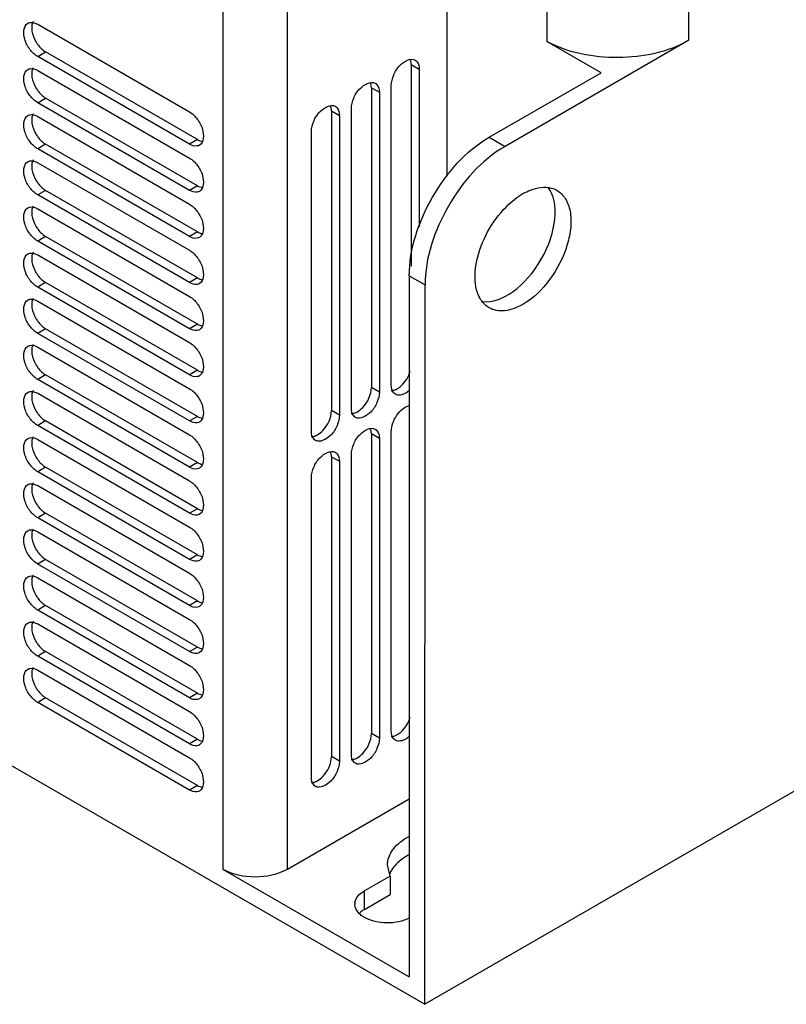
# Model space of a CAD drawing. Header units: millimetres. Extents: x 152 to 1180, y 480 to 1380.
# Tile 2 of 22: x 293 to 428, y 480 to 655. Entities that reach past the tile are written whole.
import ezdxf

# ---------------------------------------------------------------- set-up
doc = ezdxf.new("R2010")
doc.units = ezdxf.units.MM
doc.header["$LTSCALE"] = 120.98314
doc.layers.get('0').update_dxf_attribs({"linetype": 'CONTINUOUS'})

msp = doc.modelspace()

# ---------------------------------------------------------------- linework, layer by layer
at = {"color": 7, "linetype": 'CONTINUOUS'}
for p, q in [((965.43, 827.4), (364.38, 480.39)), ((368.34, 626.98), (368.34, 780.1)), ((411.08, 651.02), (411.11, 770.04)), ((328.67, 504.27), (328.74, 765.4)), ((340.05, 504.23), (340.06, 765.19)), ((295.86, 653.86), (322.73, 638.34)), ((411.08, 651.02), (378.56, 632.24)), ((395.57, 645.29), (385.97, 650.83)), ((295.86, 648.14), (297.27, 648.96)), ((324.14, 633.44), (297.27, 648.96)), ((322.73, 632.63), (295.86, 648.14)), ((361.98, 646.72), (363.39, 645.9)), ((361.98, 646.72), (361.98, 611.07)), ((295.86, 645.69), (322.73, 630.18)), ((363.39, 645.9), (363.39, 617.99)), ((375.77, 633.86), (395.57, 645.29)), ((354.91, 642.63), (356.32, 641.82)), ((354.91, 642.63), (354.91, 589.56)), ((356.32, 641.82), (356.32, 588.74)), ((358.44, 589.97), (358.44, 643.04)), ((295.86, 639.98), (297.27, 640.79)), ((322.73, 624.46), (295.86, 639.98)), ((324.14, 625.28), (297.27, 640.79)), ((347.84, 638.55), (349.25, 637.73)), ((347.84, 638.55), (347.84, 585.48)), ((351.37, 585.89), (351.37, 638.96)), ((295.86, 637.53), (322.73, 622.01)), ((349.25, 637.73), (349.25, 584.66)), ((344.3, 581.8), (344.3, 634.88)), ((324.14, 633.44), (322.73, 632.63)), ((375.77, 633.86), (378.56, 632.24)), ((297.27, 632.63), (295.86, 631.81)), ((322.73, 616.3), (295.86, 631.81)), ((324.14, 617.11), (297.27, 632.63)), ((295.86, 629.36), (322.73, 613.85)), ((297.27, 624.46), (295.86, 623.65)), ((324.14, 608.95), (297.27, 624.46)), ((324.14, 625.28), (322.73, 624.46)), ((322.73, 608.13), (295.86, 623.65)), ((295.86, 621.2), (322.73, 605.68)), ((324.14, 617.11), (322.73, 616.3)), ((297.27, 616.3), (295.86, 615.48)), ((322.73, 599.97), (295.86, 615.48)), ((324.14, 600.78), (297.27, 616.3)), ((295.86, 613.03), (322.73, 597.52)), ((324.14, 608.95), (322.73, 608.13)), ((361.62, 609.36), (364.41, 607.75)), ((361.62, 609.36), (361.62, 485.25)), ((297.27, 608.13), (295.86, 607.32)), ((322.73, 591.8), (295.86, 607.32)), ((324.14, 592.62), (297.27, 608.13)), ((364.38, 480.39), (364.41, 607.75)), ((295.86, 604.87), (322.73, 589.35)), ((152.24, 602.86), (364.38, 480.39)), ((297.27, 599.97), (295.86, 599.15)), ((324.14, 584.45), (297.27, 599.97)), ((324.14, 600.78), (322.73, 599.97)), ((322.73, 583.64), (295.86, 599.15)), ((295.86, 596.7), (322.73, 581.19)), ((324.14, 592.62), (322.73, 591.8)), ((297.27, 591.8), (295.86, 590.99)), ((322.73, 575.47), (295.86, 590.99)), ((324.14, 576.29), (297.27, 591.8)), ((356.32, 588.74), (354.91, 589.56)), ((295.86, 588.54), (322.73, 573.02)), ((324.14, 584.45), (322.73, 583.64)), ((349.25, 584.66), (347.84, 585.48)), ((297.27, 583.64), (295.86, 582.82)), ((322.73, 567.31), (295.86, 582.82)), ((324.14, 568.12), (297.27, 583.64)), ((295.86, 580.37), (322.73, 564.86)), ((354.91, 581.4), (356.32, 580.58)), ((354.91, 581.4), (354.91, 528.32)), ((356.32, 580.58), (356.32, 527.51)), ((358.44, 528.73), (358.44, 581.8)), ((347.84, 577.31), (349.25, 576.5)), ((347.84, 577.31), (347.84, 524.24)), ((351.37, 524.65), (351.37, 577.72)), ((297.27, 575.47), (295.86, 574.65)), ((324.14, 559.96), (297.27, 575.47)), ((324.14, 576.29), (322.73, 575.47)), ((349.25, 576.5), (349.25, 523.42)), ((322.73, 559.14), (295.86, 574.65)), ((344.3, 520.57), (344.3, 573.64)), ((295.86, 572.21), (322.73, 556.69)), ((297.27, 567.31), (295.86, 566.49)), ((322.73, 550.98), (295.86, 566.49)), ((324.14, 551.79), (297.27, 567.31)), ((324.14, 568.12), (322.73, 567.31)), ((295.86, 564.04), (322.73, 548.53)), ((324.14, 559.96), (322.73, 559.14)), ((297.27, 559.14), (295.86, 558.32)), ((322.73, 542.81), (295.86, 558.32)), ((324.14, 543.63), (297.27, 559.14)), ((295.86, 555.87), (322.73, 540.36)), ((297.27, 550.98), (295.86, 550.16)), ((324.14, 535.46), (297.27, 550.98)), ((324.14, 551.79), (322.73, 550.98)), ((322.73, 534.65), (295.86, 550.16)), ((295.86, 547.71), (322.73, 532.2)), ((297.27, 542.81), (295.86, 541.99)), ((324.14, 527.3), (297.27, 542.81)), ((324.14, 543.63), (322.73, 542.81)), ((322.73, 526.48), (295.86, 541.99)), ((295.86, 539.54), (322.73, 524.03)), ((324.14, 535.46), (322.73, 534.65)), ((297.27, 534.65), (295.86, 533.83)), ((322.73, 518.32), (295.86, 533.83)), ((324.14, 519.13), (297.27, 534.65)), ((356.32, 527.51), (354.91, 528.32)), ((324.14, 527.3), (322.73, 526.48)), ((349.25, 523.42), (347.84, 524.24)), ((324.14, 519.13), (322.73, 518.32)), ((361.62, 516.68), (340.05, 504.23)), ((328.67, 504.27), (361.62, 485.25)), ((358.24, 503.1), (357.76, 505.05)), ((358.24, 503.1), (353.67, 500.46)), ((358.24, 503.1), (358.24, 499.83)), ((353.67, 497.19), (353.67, 500.46)), ((353.67, 497.19), (358.24, 499.83))]:
    msp.add_line(p, q, dxfattribs=at)
for centre, radius, start, end in [((367.02, 496.73), 11.5, 118.4051, 119.9925), ((353.9, 498.11), 1.91, 174.1437, 180.0183), ((356.22, 492.78), 5.09, 119.9814, 123.0479), ((356.25, 500.23), 5.15, 236.9031, 240.2188)]:
    msp.add_arc(centre, radius, start, end, dxfattribs=at)
msp.add_ellipse((378.95, 615.69), major_axis=(6, 10.39), ratio=0.577352, start_param=3.387502, end_param=6.047132, dxfattribs=at)
for points in [[(385.83, 770.93), (385.93, 730.89), (385.94, 690.86), (385.97, 650.83)], [(294.84, 653.74), (294.81, 653.58), (294.8, 653.41), (294.8, 653.24)], [(295.04, 654.34), (294.94, 654.16), (294.88, 653.95), (294.84, 653.74)], [(361.98, 646.72), (361.98, 647.01), (361.94, 647.32), (361.83, 647.6)], [(294.84, 645.58), (294.81, 645.41), (294.8, 645.25), (294.8, 645.08)], [(295.04, 646.17), (294.94, 645.99), (294.88, 645.78), (294.84, 645.58)], [(354.91, 642.63), (354.91, 642.93), (354.87, 643.23), (354.76, 643.51)], [(295.04, 638.01), (294.94, 637.83), (294.88, 637.62), (294.84, 637.41)], [(347.84, 638.55), (347.84, 638.85), (347.8, 639.15), (347.69, 639.43)], [(294.84, 637.41), (294.81, 637.25), (294.8, 637.08), (294.8, 636.91)], [(324.14, 633.44), (324.4, 633.3), (324.69, 633.18), (324.98, 633.13)], [(294.84, 629.25), (294.81, 629.08), (294.8, 628.92), (294.8, 628.75)], [(295.04, 629.84), (294.94, 629.66), (294.88, 629.45), (294.84, 629.25)], [(324.14, 625.28), (324.4, 625.13), (324.69, 625.01), (324.98, 624.97)], [(386.75, 624.88), (387.09, 624.79), (387.43, 624.65), (387.74, 624.47)], [(294.84, 621.08), (294.81, 620.92), (294.8, 620.75), (294.8, 620.58)], [(295.04, 621.68), (294.94, 621.5), (294.88, 621.29), (294.84, 621.08)], [(324.14, 617.11), (324.4, 616.97), (324.68, 616.85), (324.97, 616.8)], [(295.04, 613.51), (294.94, 613.33), (294.88, 613.12), (294.84, 612.92)], [(294.84, 612.92), (294.81, 612.75), (294.8, 612.59), (294.8, 612.42)], [(324.14, 608.95), (324.4, 608.8), (324.69, 608.68), (324.98, 608.64)], [(295.04, 605.35), (294.94, 605.16), (294.88, 604.96), (294.84, 604.75)], [(294.84, 604.75), (294.81, 604.59), (294.8, 604.42), (294.8, 604.25)], [(324.14, 600.78), (324.4, 600.64), (324.68, 600.52), (324.98, 600.47)], [(294.84, 596.59), (294.81, 596.42), (294.8, 596.26), (294.8, 596.09)], [(295.04, 597.18), (294.94, 597), (294.88, 596.79), (294.84, 596.59)], [(324.14, 592.62), (324.4, 592.47), (324.68, 592.35), (324.97, 592.31)], [(358.43, 589.02), (358.64, 589.02), (358.85, 589.07), (359.05, 589.14)], [(359.05, 589.14), (359.21, 589.2), (359.36, 589.27), (359.5, 589.36)], [(294.84, 588.42), (294.81, 588.26), (294.8, 588.09), (294.8, 587.92)], [(295.04, 589.02), (294.94, 588.83), (294.88, 588.63), (294.84, 588.42)], [(324.14, 584.45), (324.4, 584.3), (324.68, 584.19), (324.98, 584.14)], [(351.36, 584.94), (351.57, 584.94), (351.78, 584.99), (351.98, 585.06)], [(351.98, 585.06), (352.14, 585.12), (352.29, 585.19), (352.43, 585.27)], [(354.91, 581.4), (354.91, 581.69), (354.87, 582), (354.76, 582.28)], [(295.04, 580.85), (294.94, 580.67), (294.88, 580.46), (294.84, 580.26)], [(344.29, 580.85), (344.5, 580.86), (344.71, 580.91), (344.91, 580.98)], [(344.91, 580.98), (345.07, 581.04), (345.22, 581.11), (345.36, 581.19)], [(294.84, 580.26), (294.81, 580.09), (294.8, 579.92), (294.8, 579.76)], [(347.84, 577.31), (347.84, 577.61), (347.8, 577.91), (347.69, 578.19)], [(324.14, 576.29), (324.4, 576.14), (324.68, 576.02), (324.98, 575.97)], [(294.84, 572.09), (294.81, 571.93), (294.8, 571.76), (294.8, 571.59)], [(295.04, 572.69), (294.94, 572.5), (294.88, 572.3), (294.84, 572.09)], [(324.14, 568.12), (324.4, 567.97), (324.68, 567.86), (324.98, 567.81)], [(294.84, 563.93), (294.81, 563.76), (294.8, 563.59), (294.8, 563.43)], [(295.04, 564.52), (294.94, 564.34), (294.88, 564.13), (294.84, 563.93)], [(324.14, 559.96), (324.4, 559.81), (324.68, 559.69), (324.98, 559.64)], [(295.04, 556.36), (294.94, 556.17), (294.88, 555.97), (294.84, 555.76)], [(294.84, 555.76), (294.81, 555.6), (294.8, 555.43), (294.8, 555.26)], [(324.14, 551.79), (324.4, 551.64), (324.68, 551.53), (324.98, 551.48)], [(294.84, 547.6), (294.81, 547.43), (294.8, 547.26), (294.8, 547.1)], [(295.04, 548.19), (294.94, 548.01), (294.88, 547.8), (294.84, 547.6)], [(324.14, 543.63), (324.4, 543.48), (324.68, 543.36), (324.98, 543.31)], [(294.84, 539.43), (294.81, 539.27), (294.8, 539.1), (294.8, 538.93)], [(295.04, 540.03), (294.94, 539.84), (294.88, 539.64), (294.84, 539.43)], [(324.14, 535.46), (324.4, 535.31), (324.68, 535.2), (324.98, 535.15)], [(359.05, 527.91), (359.21, 527.96), (359.36, 528.04), (359.5, 528.12)], [(324.14, 527.3), (324.4, 527.15), (324.68, 527.03), (324.98, 526.98)], [(358.43, 527.78), (358.64, 527.79), (358.85, 527.83), (359.05, 527.91)], [(351.36, 523.7), (351.57, 523.7), (351.78, 523.75), (351.98, 523.82)], [(351.98, 523.82), (352.14, 523.88), (352.29, 523.95), (352.43, 524.04)], [(344.29, 519.62), (344.5, 519.62), (344.71, 519.67), (344.91, 519.74)], [(344.91, 519.74), (345.07, 519.8), (345.22, 519.87), (345.36, 519.95)], [(324.14, 519.13), (324.4, 518.98), (324.68, 518.87), (324.98, 518.82)], [(358.87, 507.96), (359.22, 508.4), (359.64, 508.8), (360.09, 509.15)], [(360.09, 509.15), (360.54, 509.51), (361.02, 509.82), (361.53, 510.09)], [(358.48, 504.15), (358.35, 503.94), (358.23, 503.73), (358.13, 503.5)], [(353.44, 497.05), (353.23, 496.92), (353.03, 496.76), (352.85, 496.6)]]:
    msp.add_open_spline(points, degree=3, dxfattribs=at)
for points, knots in [([(295.86, 648.14), (295.32, 648.45), (294.37, 649.43), (293.32, 651.3), (293.29, 653.55), (294.11, 654.03)], [0, 0, 0, 0, 0.277734, 0.57743, 1, 1, 1, 1]), ([(294.11, 654.03), (294.23, 654.1), (294.81, 654.31), (295.45, 654.09), (295.86, 653.86)], [0, 0, 0, 0, 0.220844, 1, 1, 1, 1]), ([(294.8, 653.24), (294.8, 653.05), (294.88, 652.2), (295.2, 651.38), (295.52, 650.8)], [0, 0, 0, 0, 0.228789, 1, 1, 1, 1]), ([(295.52, 650.8), (295.64, 650.61), (296.11, 649.9), (296.73, 649.27), (297.27, 648.96)], [0, 0, 0, 0, 0.267041, 1, 1, 1, 1]), ([(411.08, 651.02), (407.37, 648.88), (398.57, 647.14), (389.76, 648.76), (385.97, 650.83)], [0, 0, 0, 0, 0.498253, 1, 1, 1, 1]), ([(358.44, 643.04), (358.44, 643.67), (358.82, 644.98), (359.91, 646.82), (361.84, 647.98), (362.67, 647.5)], [0, 0, 0, 0, 0.27774, 0.577407, 1, 1, 1, 1]), ([(362.67, 647.5), (362.78, 647.43), (363.26, 647.04), (363.39, 646.37), (363.39, 645.9)], [0, 0, 0, 0, 0.220838, 1, 1, 1, 1]), ([(295.86, 639.98), (295.32, 640.29), (294.37, 641.27), (293.32, 643.13), (293.29, 645.39), (294.11, 645.86)], [0, 0, 0, 0, 0.277736, 0.577402, 1, 1, 1, 1]), ([(294.11, 645.86), (294.23, 645.93), (294.81, 646.14), (295.45, 645.93), (295.86, 645.69)], [0, 0, 0, 0, 0.220843, 1, 1, 1, 1]), ([(294.8, 645.08), (294.8, 644.88), (294.88, 644.03), (295.19, 643.21), (295.52, 642.64)], [0, 0, 0, 0, 0.228789, 1, 1, 1, 1]), ([(351.37, 638.96), (351.37, 639.58), (351.74, 640.9), (352.84, 642.74), (354.77, 643.89), (355.6, 643.42)], [0, 0, 0, 0, 0.27774, 0.577407, 1, 1, 1, 1]), ([(355.6, 643.42), (355.71, 643.35), (356.19, 642.96), (356.32, 642.29), (356.32, 641.82)], [0, 0, 0, 0, 0.220838, 1, 1, 1, 1]), ([(295.52, 642.64), (295.64, 642.44), (296.11, 641.73), (296.73, 641.11), (297.27, 640.79)], [0, 0, 0, 0, 0.267041, 1, 1, 1, 1]), ([(344.3, 634.88), (344.3, 635.5), (344.67, 636.81), (345.77, 638.65), (347.7, 639.81), (348.53, 639.34)], [0, 0, 0, 0, 0.27774, 0.577407, 1, 1, 1, 1]), ([(294.11, 637.7), (294.23, 637.77), (294.8, 637.98), (295.45, 637.76), (295.86, 637.53)], [0, 0, 0, 0, 0.220843, 1, 1, 1, 1]), ([(322.73, 638.34), (323.27, 638.03), (324.22, 637.05), (325.27, 635.19), (325.3, 632.93), (324.48, 632.45)], [0, 0, 0, 0, 0.277736, 0.577402, 1, 1, 1, 1]), ([(348.53, 639.34), (348.64, 639.27), (349.11, 638.87), (349.25, 638.2), (349.25, 637.73)], [0, 0, 0, 0, 0.220838, 1, 1, 1, 1]), ([(295.86, 631.81), (295.32, 632.12), (294.37, 633.1), (293.32, 634.97), (293.29, 637.22), (294.11, 637.7)], [0, 0, 0, 0, 0.277736, 0.577402, 1, 1, 1, 1]), ([(294.8, 636.91), (294.8, 636.72), (294.88, 635.87), (295.19, 635.04), (295.52, 634.47)], [0, 0, 0, 0, 0.228789, 1, 1, 1, 1]), ([(295.52, 634.47), (295.64, 634.28), (296.1, 633.57), (296.73, 632.94), (297.27, 632.63)], [0, 0, 0, 0, 0.267041, 1, 1, 1, 1]), ([(361.62, 609.31), (361.62, 614.17), (364.92, 623.76), (371.56, 631.43), (375.77, 633.86)], [0, 0, 0, 0, 0.499886, 1, 1, 1, 1]), ([(324.48, 632.45), (324.36, 632.39), (323.79, 632.18), (323.14, 632.39), (322.73, 632.63)], [0, 0, 0, 0, 0.220843, 1, 1, 1, 1]), ([(378.56, 632.24), (374.35, 629.82), (367.71, 622.15), (364.41, 612.56), (364.41, 607.7)], [0, 0, 0, 0, 0.500131, 1, 1, 1, 1]), ([(295.86, 623.65), (295.32, 623.96), (294.37, 624.94), (293.32, 626.8), (293.29, 629.06), (294.11, 629.53)], [0, 0, 0, 0, 0.277736, 0.577402, 1, 1, 1, 1]), ([(294.11, 629.53), (294.23, 629.6), (294.8, 629.81), (295.45, 629.6), (295.86, 629.36)], [0, 0, 0, 0, 0.220843, 1, 1, 1, 1]), ([(322.73, 630.18), (323.27, 629.87), (324.22, 628.89), (325.27, 627.02), (325.3, 624.77), (324.48, 624.29)], [0, 0, 0, 0, 0.277736, 0.577402, 1, 1, 1, 1]), ([(294.8, 628.75), (294.8, 628.55), (294.88, 627.7), (295.19, 626.88), (295.52, 626.31)], [0, 0, 0, 0, 0.228789, 1, 1, 1, 1]), ([(295.52, 626.31), (295.64, 626.11), (296.1, 625.4), (296.73, 624.77), (297.27, 624.46)], [0, 0, 0, 0, 0.267041, 1, 1, 1, 1]), ([(324.48, 624.29), (324.36, 624.22), (323.78, 624.01), (323.14, 624.23), (322.73, 624.46)], [0, 0, 0, 0, 0.220843, 1, 1, 1, 1]), ([(381.74, 623.88), (382.17, 624.12), (383.7, 624.89), (385.56, 625.2), (386.75, 624.88)], [0, 0, 0, 0, 0.286221, 1, 1, 1, 1]), ([(387.74, 624.47), (388.34, 624.12), (389.43, 623.01), (390.22, 620.67), (390.28, 617.85), (389.41, 613.6), (386.85, 608.6), (383.59, 605.35), (381.74, 604.28)], [0, 0, 0, 0, 0.087127, 0.186815, 0.304473, 0.438603, 0.730063, 1, 1, 1, 1]), ([(373.68, 606.34), (373.21, 607.73), (373.12, 611.1), (374.68, 616.02), (377.56, 620.59), (380.27, 623.03), (381.74, 623.88)], [0, 0, 0, 0, 0.215062, 0.476221, 0.75094, 1, 1, 1, 1]), ([(295.86, 615.48), (295.32, 615.79), (294.37, 616.77), (293.32, 618.64), (293.29, 620.89), (294.11, 621.37)], [0, 0, 0, 0, 0.277736, 0.577402, 1, 1, 1, 1]), ([(294.11, 621.37), (294.22, 621.44), (294.8, 621.65), (295.45, 621.43), (295.86, 621.2)], [0, 0, 0, 0, 0.220843, 1, 1, 1, 1]), ([(294.8, 620.58), (294.8, 620.39), (294.88, 619.54), (295.19, 618.71), (295.52, 618.14)], [0, 0, 0, 0, 0.228789, 1, 1, 1, 1]), ([(322.73, 622.01), (323.27, 621.7), (324.22, 620.72), (325.27, 618.85), (325.3, 616.6), (324.48, 616.12)], [0, 0, 0, 0, 0.277734, 0.57743, 1, 1, 1, 1]), ([(295.52, 618.14), (295.64, 617.95), (296.1, 617.23), (296.73, 616.61), (297.27, 616.3)], [0, 0, 0, 0, 0.267041, 1, 1, 1, 1]), ([(324.48, 616.12), (324.36, 616.06), (323.78, 615.85), (323.14, 616.06), (322.73, 616.3)], [0, 0, 0, 0, 0.220844, 1, 1, 1, 1]), ([(322.73, 613.85), (323.27, 613.54), (324.22, 612.56), (325.27, 610.69), (325.3, 608.43), (324.48, 607.96)], [0, 0, 0, 0, 0.277736, 0.577402, 1, 1, 1, 1]), ([(295.86, 607.32), (295.32, 607.63), (294.37, 608.61), (293.32, 610.47), (293.28, 612.73), (294.11, 613.2)], [0, 0, 0, 0, 0.277736, 0.577402, 1, 1, 1, 1]), ([(294.11, 613.2), (294.22, 613.27), (294.8, 613.48), (295.45, 613.27), (295.86, 613.03)], [0, 0, 0, 0, 0.220843, 1, 1, 1, 1]), ([(294.8, 612.42), (294.8, 612.22), (294.87, 611.37), (295.19, 610.55), (295.52, 609.98)], [0, 0, 0, 0, 0.228789, 1, 1, 1, 1]), ([(295.52, 609.98), (295.64, 609.78), (296.1, 609.07), (296.73, 608.44), (297.27, 608.13)], [0, 0, 0, 0, 0.267041, 1, 1, 1, 1]), ([(324.48, 607.96), (324.36, 607.89), (323.78, 607.68), (323.14, 607.9), (322.73, 608.13)], [0, 0, 0, 0, 0.220843, 1, 1, 1, 1]), ([(295.86, 599.15), (295.32, 599.46), (294.37, 600.44), (293.32, 602.31), (293.28, 604.56), (294.11, 605.04)], [0, 0, 0, 0, 0.277736, 0.577402, 1, 1, 1, 1]), ([(294.11, 605.04), (294.22, 605.11), (294.8, 605.32), (295.45, 605.1), (295.86, 604.87)], [0, 0, 0, 0, 0.220843, 1, 1, 1, 1]), ([(322.73, 605.68), (323.27, 605.37), (324.22, 604.39), (325.27, 602.52), (325.3, 600.27), (324.48, 599.79)], [0, 0, 0, 0, 0.277736, 0.577402, 1, 1, 1, 1]), ([(375.74, 603.69), (375.5, 603.82), (374.58, 604.49), (373.97, 605.53), (373.68, 606.34)], [0, 0, 0, 0, 0.237459, 1, 1, 1, 1]), ([(294.8, 604.25), (294.8, 604.06), (294.87, 603.2), (295.19, 602.38), (295.52, 601.81)], [0, 0, 0, 0, 0.228789, 1, 1, 1, 1]), ([(381.74, 604.28), (380.74, 603.71), (378.76, 602.89), (376.54, 603.22), (375.74, 603.69)], [0, 0, 0, 0, 0.550894, 1, 1, 1, 1]), ([(295.52, 601.81), (295.64, 601.62), (296.1, 600.9), (296.73, 600.28), (297.27, 599.97)], [0, 0, 0, 0, 0.267041, 1, 1, 1, 1]), ([(324.48, 599.79), (324.36, 599.73), (323.78, 599.52), (323.14, 599.73), (322.73, 599.97)], [0, 0, 0, 0, 0.220843, 1, 1, 1, 1]), ([(295.86, 590.99), (295.32, 591.3), (294.37, 592.27), (293.32, 594.14), (293.28, 596.4), (294.11, 596.87)], [0, 0, 0, 0, 0.277736, 0.577402, 1, 1, 1, 1]), ([(294.11, 596.87), (294.22, 596.94), (294.8, 597.15), (295.45, 596.94), (295.86, 596.7)], [0, 0, 0, 0, 0.220843, 1, 1, 1, 1]), ([(294.8, 596.09), (294.8, 595.89), (294.87, 595.04), (295.19, 594.22), (295.52, 593.65)], [0, 0, 0, 0, 0.228789, 1, 1, 1, 1]), ([(322.73, 597.52), (323.27, 597.21), (324.22, 596.23), (325.27, 594.36), (325.3, 592.1), (324.48, 591.63)], [0, 0, 0, 0, 0.277734, 0.57743, 1, 1, 1, 1]), ([(295.52, 593.65), (295.64, 593.45), (296.1, 592.74), (296.73, 592.11), (297.27, 591.8)], [0, 0, 0, 0, 0.267041, 1, 1, 1, 1]), ([(324.48, 591.63), (324.36, 591.56), (323.78, 591.35), (323.14, 591.57), (322.73, 591.8)], [0, 0, 0, 0, 0.220844, 1, 1, 1, 1]), ([(359.5, 589.36), (359.76, 589.51), (360.8, 590.31), (361.51, 591.49), (361.8, 592.45)], [0, 0, 0, 0, 0.230784, 1, 1, 1, 1]), ([(322.73, 589.35), (323.27, 589.04), (324.22, 588.06), (325.27, 586.19), (325.3, 583.94), (324.48, 583.46)], [0, 0, 0, 0, 0.277736, 0.577402, 1, 1, 1, 1]), ([(352.43, 585.27), (352.79, 585.48), (354.08, 586.57), (354.91, 588.28), (354.91, 589.56)], [0, 0, 0, 0, 0.240718, 1, 1, 1, 1]), ([(359.17, 588.37), (359.05, 588.43), (358.58, 588.83), (358.44, 589.5), (358.44, 589.97)], [0, 0, 0, 0, 0.220838, 1, 1, 1, 1]), ([(361.64, 589.08), (361.44, 588.89), (360.77, 588.35), (359.7, 588.06), (359.17, 588.37)], [0, 0, 0, 0, 0.31225, 1, 1, 1, 1]), ([(295.86, 582.82), (295.32, 583.13), (294.37, 584.11), (293.32, 585.98), (293.28, 588.23), (294.11, 588.71)], [0, 0, 0, 0, 0.277736, 0.577402, 1, 1, 1, 1]), ([(294.11, 588.71), (294.22, 588.78), (294.8, 588.99), (295.45, 588.77), (295.86, 588.54)], [0, 0, 0, 0, 0.220843, 1, 1, 1, 1]), ([(294.8, 587.92), (294.8, 587.73), (294.87, 586.87), (295.19, 586.05), (295.52, 585.48)], [0, 0, 0, 0, 0.228789, 1, 1, 1, 1]), ([(356.32, 588.74), (356.32, 588.12), (355.95, 586.81), (354.86, 584.97), (352.92, 583.81), (352.1, 584.28)], [0, 0, 0, 0, 0.27774, 0.577407, 1, 1, 1, 1]), ([(352.1, 584.28), (351.98, 584.35), (351.51, 584.75), (351.37, 585.42), (351.37, 585.89)], [0, 0, 0, 0, 0.220838, 1, 1, 1, 1]), ([(358.44, 581.8), (358.44, 582.82), (359.19, 584.7), (360.73, 586.18), (361.63, 586.38)], [0, 0, 0, 0, 0.522637, 1, 1, 1, 1]), ([(295.52, 585.48), (295.64, 585.29), (296.1, 584.57), (296.73, 583.95), (297.27, 583.64)], [0, 0, 0, 0, 0.267041, 1, 1, 1, 1]), ([(349.25, 584.66), (349.25, 584.04), (348.88, 582.72), (347.79, 580.88), (345.85, 579.73), (345.03, 580.2)], [0, 0, 0, 0, 0.27774, 0.577407, 1, 1, 1, 1]), ([(345.36, 581.19), (345.71, 581.39), (347.01, 582.49), (347.84, 584.2), (347.84, 585.48)], [0, 0, 0, 0, 0.240718, 1, 1, 1, 1]), ([(324.48, 583.46), (324.36, 583.4), (323.78, 583.19), (323.14, 583.4), (322.73, 583.64)], [0, 0, 0, 0, 0.220843, 1, 1, 1, 1]), ([(351.37, 577.72), (351.37, 578.35), (351.74, 579.66), (352.84, 581.5), (354.77, 582.66), (355.6, 582.18)], [0, 0, 0, 0, 0.27774, 0.577407, 1, 1, 1, 1]), ([(355.6, 582.18), (355.71, 582.11), (356.19, 581.72), (356.32, 581.05), (356.32, 580.58)], [0, 0, 0, 0, 0.220838, 1, 1, 1, 1]), ([(295.86, 574.65), (295.32, 574.97), (294.37, 575.94), (293.32, 577.81), (293.28, 580.07), (294.11, 580.54)], [0, 0, 0, 0, 0.277724, 0.577377, 1, 1, 1, 1]), ([(294.11, 580.54), (294.22, 580.61), (294.8, 580.82), (295.45, 580.61), (295.86, 580.37)], [0, 0, 0, 0, 0.220902, 1, 1, 1, 1]), ([(322.73, 581.19), (323.27, 580.87), (324.22, 579.9), (325.27, 578.03), (325.3, 575.77), (324.48, 575.3)], [0, 0, 0, 0, 0.277736, 0.577402, 1, 1, 1, 1]), ([(345.03, 580.2), (344.91, 580.27), (344.44, 580.66), (344.3, 581.33), (344.3, 581.8)], [0, 0, 0, 0, 0.220838, 1, 1, 1, 1]), ([(294.8, 579.76), (294.8, 579.56), (294.87, 578.71), (295.19, 577.89), (295.52, 577.32)], [0, 0, 0, 0, 0.228789, 1, 1, 1, 1]), ([(295.52, 577.32), (295.64, 577.12), (296.1, 576.41), (296.73, 575.78), (297.27, 575.47)], [0, 0, 0, 0, 0.267041, 1, 1, 1, 1]), ([(344.3, 573.64), (344.3, 574.26), (344.67, 575.58), (345.77, 577.42), (347.7, 578.57), (348.53, 578.1)], [0, 0, 0, 0, 0.27774, 0.577407, 1, 1, 1, 1]), ([(348.53, 578.1), (348.64, 578.03), (349.11, 577.64), (349.25, 576.97), (349.25, 576.5)], [0, 0, 0, 0, 0.220838, 1, 1, 1, 1]), ([(324.48, 575.3), (324.36, 575.23), (323.78, 575.02), (323.14, 575.24), (322.73, 575.47)], [0, 0, 0, 0, 0.220843, 1, 1, 1, 1]), ([(295.86, 566.49), (295.32, 566.8), (294.37, 567.78), (293.32, 569.65), (293.28, 571.9), (294.11, 572.38)], [0, 0, 0, 0, 0.277736, 0.577402, 1, 1, 1, 1]), ([(294.11, 572.38), (294.22, 572.44), (294.8, 572.66), (295.45, 572.44), (295.86, 572.21)], [0, 0, 0, 0, 0.220843, 1, 1, 1, 1]), ([(322.73, 573.02), (323.27, 572.71), (324.22, 571.73), (325.27, 569.86), (325.3, 567.61), (324.48, 567.13)], [0, 0, 0, 0, 0.277736, 0.577402, 1, 1, 1, 1]), ([(294.8, 571.59), (294.8, 571.4), (294.87, 570.54), (295.19, 569.72), (295.52, 569.15)], [0, 0, 0, 0, 0.228789, 1, 1, 1, 1]), ([(295.52, 569.15), (295.64, 568.96), (296.1, 568.24), (296.73, 567.62), (297.27, 567.31)], [0, 0, 0, 0, 0.267041, 1, 1, 1, 1]), ([(324.48, 567.13), (324.36, 567.07), (323.78, 566.86), (323.14, 567.07), (322.73, 567.31)], [0, 0, 0, 0, 0.220843, 1, 1, 1, 1]), ([(322.73, 564.86), (323.27, 564.54), (324.22, 563.57), (325.27, 561.7), (325.3, 559.44), (324.48, 558.97)], [0, 0, 0, 0, 0.277736, 0.577402, 1, 1, 1, 1]), ([(295.86, 558.32), (295.32, 558.64), (294.37, 559.61), (293.32, 561.48), (293.28, 563.74), (294.11, 564.21)], [0, 0, 0, 0, 0.277736, 0.577402, 1, 1, 1, 1]), ([(294.11, 564.21), (294.22, 564.28), (294.8, 564.49), (295.45, 564.28), (295.86, 564.04)], [0, 0, 0, 0, 0.220843, 1, 1, 1, 1]), ([(294.8, 563.43), (294.8, 563.23), (294.87, 562.38), (295.19, 561.56), (295.52, 560.99)], [0, 0, 0, 0, 0.228789, 1, 1, 1, 1]), ([(295.52, 560.99), (295.64, 560.79), (296.1, 560.08), (296.73, 559.45), (297.27, 559.14)], [0, 0, 0, 0, 0.267041, 1, 1, 1, 1]), ([(324.48, 558.97), (324.36, 558.9), (323.78, 558.69), (323.14, 558.91), (322.73, 559.14)], [0, 0, 0, 0, 0.220843, 1, 1, 1, 1]), ([(295.86, 550.16), (295.32, 550.47), (294.37, 551.45), (293.32, 553.32), (293.28, 555.57), (294.11, 556.05)], [0, 0, 0, 0, 0.277736, 0.577402, 1, 1, 1, 1]), ([(294.11, 556.05), (294.22, 556.11), (294.8, 556.33), (295.45, 556.11), (295.86, 555.87)], [0, 0, 0, 0, 0.220843, 1, 1, 1, 1]), ([(322.73, 556.69), (323.27, 556.38), (324.22, 555.4), (325.27, 553.53), (325.3, 551.28), (324.48, 550.8)], [0, 0, 0, 0, 0.277756, 0.577452, 1, 1, 1, 1]), ([(294.8, 555.26), (294.8, 555.07), (294.87, 554.21), (295.19, 553.39), (295.52, 552.82)], [0, 0, 0, 0, 0.228789, 1, 1, 1, 1]), ([(295.52, 552.82), (295.64, 552.63), (296.1, 551.91), (296.73, 551.29), (297.27, 550.98)], [0, 0, 0, 0, 0.267041, 1, 1, 1, 1]), ([(324.48, 550.8), (324.36, 550.74), (323.78, 550.53), (323.13, 550.74), (322.73, 550.98)], [0, 0, 0, 0, 0.220846, 1, 1, 1, 1]), ([(295.86, 541.99), (295.32, 542.31), (294.37, 543.28), (293.32, 545.15), (293.28, 547.41), (294.11, 547.88)], [0, 0, 0, 0, 0.277736, 0.577402, 1, 1, 1, 1]), ([(294.11, 547.88), (294.22, 547.95), (294.8, 548.16), (295.45, 547.94), (295.86, 547.71)], [0, 0, 0, 0, 0.220843, 1, 1, 1, 1]), ([(322.73, 548.53), (323.27, 548.21), (324.22, 547.24), (325.27, 545.37), (325.3, 543.11), (324.48, 542.64)], [0, 0, 0, 0, 0.277736, 0.577402, 1, 1, 1, 1]), ([(294.8, 547.1), (294.8, 546.9), (294.87, 546.05), (295.19, 545.23), (295.52, 544.66)], [0, 0, 0, 0, 0.228789, 1, 1, 1, 1]), ([(295.52, 544.66), (295.64, 544.46), (296.1, 543.75), (296.73, 543.12), (297.27, 542.81)], [0, 0, 0, 0, 0.267041, 1, 1, 1, 1]), ([(324.48, 542.64), (324.36, 542.57), (323.78, 542.36), (323.13, 542.58), (322.73, 542.81)], [0, 0, 0, 0, 0.220843, 1, 1, 1, 1]), ([(322.73, 540.36), (323.27, 540.05), (324.22, 539.07), (325.27, 537.2), (325.3, 534.95), (324.48, 534.47)], [0, 0, 0, 0, 0.277736, 0.577402, 1, 1, 1, 1]), ([(295.86, 533.83), (295.32, 534.14), (294.37, 535.12), (293.32, 536.99), (293.28, 539.24), (294.11, 539.72)], [0, 0, 0, 0, 0.277736, 0.577402, 1, 1, 1, 1]), ([(294.11, 539.72), (294.22, 539.78), (294.8, 540), (295.45, 539.78), (295.86, 539.54)], [0, 0, 0, 0, 0.220843, 1, 1, 1, 1]), ([(294.8, 538.93), (294.8, 538.74), (294.87, 537.88), (295.19, 537.06), (295.52, 536.49)], [0, 0, 0, 0, 0.228789, 1, 1, 1, 1]), ([(295.52, 536.49), (295.63, 536.3), (296.1, 535.58), (296.73, 534.96), (297.27, 534.65)], [0, 0, 0, 0, 0.267041, 1, 1, 1, 1]), ([(324.48, 534.47), (324.36, 534.41), (323.78, 534.2), (323.13, 534.41), (322.73, 534.65)], [0, 0, 0, 0, 0.220843, 1, 1, 1, 1]), ([(322.73, 532.2), (323.27, 531.88), (324.22, 530.91), (325.27, 529.04), (325.3, 526.78), (324.48, 526.31)], [0, 0, 0, 0, 0.277736, 0.577402, 1, 1, 1, 1]), ([(359.5, 528.12), (359.76, 528.27), (360.8, 529.07), (361.51, 530.25), (361.79, 531.21)], [0, 0, 0, 0, 0.230754, 1, 1, 1, 1]), ([(352.43, 524.04), (352.79, 524.24), (354.08, 525.33), (354.91, 527.04), (354.91, 528.32)], [0, 0, 0, 0, 0.240718, 1, 1, 1, 1]), ([(359.17, 527.13), (359.05, 527.2), (358.58, 527.59), (358.44, 528.26), (358.44, 528.73)], [0, 0, 0, 0, 0.220838, 1, 1, 1, 1]), ([(324.48, 526.31), (324.36, 526.24), (323.78, 526.03), (323.13, 526.25), (322.73, 526.48)], [0, 0, 0, 0, 0.220843, 1, 1, 1, 1]), ([(356.32, 527.51), (356.32, 526.88), (355.95, 525.57), (354.86, 523.73), (352.92, 522.57), (352.1, 523.05)], [0, 0, 0, 0, 0.27774, 0.577407, 1, 1, 1, 1]), ([(361.64, 527.84), (361.44, 527.65), (360.77, 527.11), (359.7, 526.82), (359.17, 527.13)], [0, 0, 0, 0, 0.312213, 1, 1, 1, 1]), ([(352.1, 523.05), (351.98, 523.11), (351.51, 523.51), (351.37, 524.18), (351.37, 524.65)], [0, 0, 0, 0, 0.220838, 1, 1, 1, 1]), ([(322.73, 524.03), (323.27, 523.72), (324.22, 522.74), (325.27, 520.87), (325.3, 518.62), (324.48, 518.14)], [0, 0, 0, 0, 0.277736, 0.577402, 1, 1, 1, 1]), ([(349.25, 523.42), (349.25, 522.8), (348.88, 521.49), (347.79, 519.65), (345.85, 518.49), (345.03, 518.96)], [0, 0, 0, 0, 0.27774, 0.577407, 1, 1, 1, 1]), ([(345.36, 519.95), (345.71, 520.16), (347.01, 521.25), (347.84, 522.96), (347.84, 524.24)], [0, 0, 0, 0, 0.240718, 1, 1, 1, 1]), ([(345.03, 518.96), (344.91, 519.03), (344.44, 519.43), (344.3, 520.1), (344.3, 520.57)], [0, 0, 0, 0, 0.220838, 1, 1, 1, 1]), ([(324.48, 518.14), (324.36, 518.08), (323.78, 517.87), (323.13, 518.08), (322.73, 518.32)], [0, 0, 0, 0, 0.220843, 1, 1, 1, 1]), ([(357.76, 505.05), (357.76, 505.3), (357.86, 506.35), (358.37, 507.34), (358.87, 507.96)], [0, 0, 0, 0, 0.239055, 1, 1, 1, 1]), ([(361.27, 506.69), (360.97, 506.51), (359.91, 505.83), (358.97, 504.93), (358.48, 504.15)], [0, 0, 0, 0, 0.27405, 1, 1, 1, 1]), ([(339.98, 504.27), (338.3, 503.3), (334.33, 502.54), (330.35, 503.3), (328.67, 504.27)], [0, 0, 0, 0, 0.499997, 1, 1, 1, 1]), ([(352, 498.31), (352.02, 498.51), (352.26, 499.43), (353.04, 500.1), (353.67, 500.46)], [0, 0, 0, 0, 0.220463, 1, 1, 1, 1]), ([(353.43, 495.91), (353.21, 496.05), (352.5, 496.59), (351.99, 497.48), (351.99, 498.11)], [0, 0, 0, 0, 0.291312, 1, 1, 1, 1]), ([(361.67, 495.69), (360.46, 495.04), (357.66, 494.53), (354.87, 495.08), (353.69, 495.76)], [0, 0, 0, 0, 0.501903, 1, 1, 1, 1])]:
    msp.add_open_spline(points, degree=3, knots=knots, dxfattribs=at)

doc.saveas('drawing.dxf')
